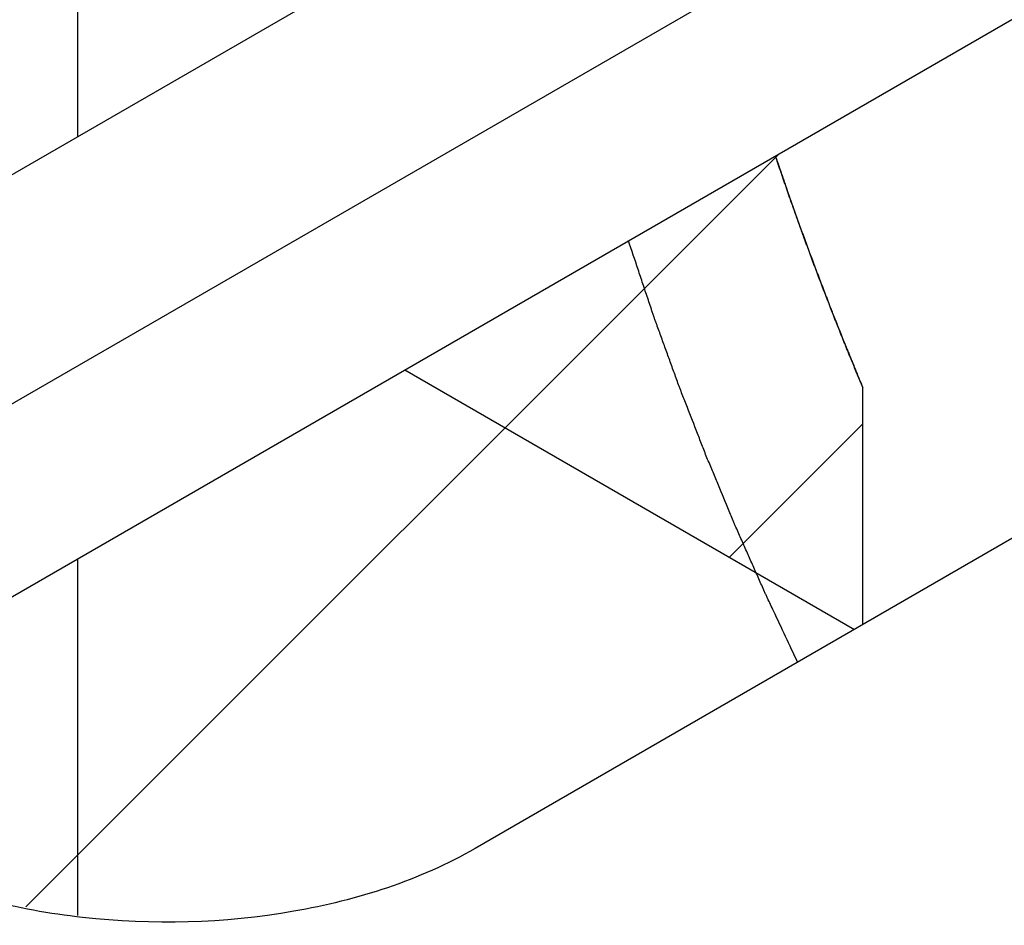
# Model space of a CAD drawing. Header units: inches. Extents: x 0 to 34, y 0 to 22.
# Tile 38 of 168: x 3.455 to 3.605, y 15.795 to 15.932. Entities that reach past the tile are written whole.
import ezdxf

# ---------------------------------------------------------------- set-up
doc = ezdxf.new("R2010")
doc.units = ezdxf.units.IN
doc.header["$LTSCALE"] = 1.87
doc.header["$MEASUREMENT"] = 0
doc.layers.get('0').update_dxf_attribs({"linetype": 'CONTINUOUS'})
for name, color, linetype in [('02___PRT_ALL_AXES', 7, 'CONTINUOUS'), ('BLUE_GOO', 7, 'CONTINUOUS'), ('CORE1_ACCELERANT', 7, 'CONTINUOUS'), ('CORE1_GLUE', 7, 'CONTINUOUS'), ('CORE2_GLUE', 7, 'CONTINUOUS')]:
    doc.layers.add(name, color=color, linetype=linetype)

msp = doc.modelspace()

# ---------------------------------------------------------------- linework, layer by layer
at = {"color": 7, "linetype": 'CONTINUOUS'}
for p, q in [((3.4637743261, 15.9937459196), (3.4637743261, 15.9146406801)), ((3.4637743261, 15.8503560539), (3.4637743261, 15.7960316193))]:
    msp.add_line(p, q, dxfattribs=at)
at = {"layer": '02___PRT_ALL_AXES', "color": 7, "linetype": 'CONTINUOUS'}
for p, q in [((3.8073324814, 16.1130068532), (3.4001893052, 15.8779274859)), ((3.4304044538, 15.8604816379), (3.83754763, 16.0955610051)), ((3.9315037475, 16.0413119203), (3.5243605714, 15.8062325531))]:
    msp.add_line(p, q, dxfattribs=at)
at = {"layer": '02___PRT_ALL_AXES', "color": 3, "linetype": 'CONTINUOUS'}
msp.add_line((3.4304044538, 15.8310887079), (3.83754763, 16.0661680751), dxfattribs=at)
at = {"layer": '02___PRT_ALL_AXES', "color": 7, "linetype": 'CONTINUOUS'}
msp.add_open_spline([(3.5243605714, 15.8062325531), (3.5159192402, 15.8013586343), (3.4959292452, 15.7950431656), (3.4650522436, 15.7942679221), (3.4366660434, 15.8012090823), (3.420873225, 15.8119628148), (3.4161033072, 15.8185392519)], degree=3, knots=[0, 0, 0, 0, 0.2520299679, 0.5295094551, 0.7899405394, 1, 1, 1, 1], dxfattribs=at)
at = {"layer": 'BLUE_GOO', "color": 2, "linetype": 'CONTINUOUS'}
msp.add_line((3.4559165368, 15.7973256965), (3.5706631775, 15.9120723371), dxfattribs=at)
at = {"layer": 'CORE1_ACCELERANT', "color": 7, "linetype": 'CONTINUOUS'}
for p, q in [((3.5136430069, 15.8791496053), (3.5821457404, 15.8395969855)), ((3.5834178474, 15.8403314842), (3.5834178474, 15.8764629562))]:
    msp.add_line(p, q, dxfattribs=at)
msp.add_open_spline([(3.5834178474, 15.8764629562), (3.5831554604, 15.8770980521), (3.5827618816, 15.8780506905), (3.5823027, 15.879162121), (3.5820403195, 15.8797971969), (3.5818435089, 15.8802735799), (3.5816467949, 15.8807496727), (3.5814989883, 15.8811075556), (3.5814008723, 15.8813448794), (3.5813593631, 15.8814456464), (3.5813276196, 15.8815218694), (3.5812905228, 15.8816141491), (3.5812231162, 15.8817830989), (3.5811281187, 15.8820205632), (3.5809753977, 15.8824026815), (3.5807847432, 15.8828795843), (3.5804795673, 15.8836430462), (3.5800980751, 15.8845972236), (3.5796405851, 15.8857423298), (3.5791819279, 15.886887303), (3.5787276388, 15.8880327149), (3.5781430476, 15.8895620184), (3.5775515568, 15.8910906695), (3.576964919, 15.8926197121), (3.5765172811, 15.8937659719), (3.5760978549, 15.8949141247), (3.5756708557, 15.8960617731), (3.5753167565, 15.8970182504), (3.5750331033, 15.8977834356), (3.5748204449, 15.8983572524), (3.5746076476, 15.898931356), (3.5744484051, 15.8993611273), (3.5743416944, 15.8996488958), (3.5742980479, 15.8997669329), (3.5742612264, 15.8998657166), (3.5742313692, 15.8999485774), (3.5741823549, 15.9000861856), (3.5741106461, 15.9002866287), (3.5739968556, 15.9006051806), (3.5738542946, 15.9010041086), (3.5736263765, 15.9016419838), (3.5733414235, 15.9024394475), (3.5730564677, 15.9032369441), (3.5728285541, 15.9038747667), (3.572685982, 15.9042738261), (3.572572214, 15.9045921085), (3.572500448, 15.9047932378), (3.5724515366, 15.9049296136), (3.5724215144, 15.9050144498), (3.5723836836, 15.9051253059), (3.5723390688, 15.9052549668), (3.572266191, 15.9054674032), (3.5721756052, 15.9057312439), (3.5720303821, 15.9061543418), (3.5718489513, 15.9066828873), (3.5716311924, 15.9073172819), (3.5713408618, 15.9081630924), (3.5708327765, 15.9096432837), (3.5703972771, 15.9109120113), (3.5701069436, 15.9117578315)], degree=3, knots=[0, 0, 0, 0, 0.0625, 0.09375, 0.109375, 0.125, 0.140625, 0.15625, 0.16015625, 0.1640625, 0.166015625, 0.16796875, 0.171875, 0.1796875, 0.1875, 0.203125, 0.21875, 0.25, 0.28125, 0.3125, 0.34375, 0.375, 0.4375, 0.46875, 0.5, 0.53125, 0.5625, 0.59375, 0.609375, 0.625, 0.640625, 0.65625, 0.66015625, 0.6640625, 0.666015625, 0.66796875, 0.671875, 0.6796875, 0.6875, 0.703125, 0.71875, 0.75, 0.78125, 0.796875, 0.8125, 0.8203125, 0.828125, 0.83203125, 0.833984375, 0.8359375, 0.83984375, 0.84375, 0.8515625, 0.859375, 0.875, 0.890625, 0.90625, 0.9375, 1, 1, 1, 1], dxfattribs=at)
at = {"layer": 'CORE1_GLUE', "color": 7, "linetype": 'CONTINUOUS'}
msp.add_open_spline([(3.573498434, 15.8346085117), (3.5728863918, 15.8359092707), (3.5716621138, 15.8385107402), (3.5702856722, 15.8414376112), (3.5693667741, 15.8433885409), (3.5689857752, 15.844201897), (3.5686766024, 15.8448514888), (3.568383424, 15.845505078), (3.567877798, 15.8466507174), (3.5671515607, 15.8482863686), (3.5662818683, 15.8502495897), (3.5654112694, 15.8522126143), (3.5646872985, 15.8538487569), (3.5641777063, 15.8549935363), (3.5638908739, 15.8556485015), (3.5636204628, 15.856306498), (3.5632768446, 15.8571279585), (3.5624566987, 15.8591003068), (3.5614992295, 15.8614012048), (3.5605396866, 15.8637018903), (3.5599953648, 15.8650170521), (3.5595757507, 15.8660020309), (3.5591996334, 15.8669923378), (3.5586829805, 15.8683108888), (3.5577858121, 15.8706192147), (3.5568866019, 15.872927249), (3.5561152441, 15.8749055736), (3.5557958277, 15.8757299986), (3.5555355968, 15.8763892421), (3.5552925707, 15.8770495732), (3.5548752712, 15.8782056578), (3.5542749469, 15.8798569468), (3.5535563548, 15.8818385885), (3.5529571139, 15.8834899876), (3.5524778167, 15.8848109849), (3.5521782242, 15.8856368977), (3.5519386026, 15.8862969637), (3.551788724, 15.8867110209), (3.5516840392, 15.8869978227), (3.5516238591, 15.8871664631), (3.5515623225, 15.8873530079), (3.5514858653, 15.887580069), (3.5513019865, 15.8881300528), (3.5510263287, 15.8889529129), (3.5506586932, 15.8900512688), (3.5502910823, 15.8911493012), (3.5498009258, 15.8926134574), (3.548943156, 15.8951756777), (3.5482079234, 15.8973718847), (3.5477177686, 15.8988360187)], degree=3, knots=[0, 0, 0, 0, 0.0625, 0.125, 0.140625, 0.15625, 0.1640625, 0.171875, 0.1875, 0.21875, 0.25, 0.28125, 0.3125, 0.328125, 0.3359375, 0.34375, 0.359375, 0.375, 0.4375, 0.46875, 0.484375, 0.5, 0.515625, 0.53125, 0.5625, 0.625, 0.640625, 0.65625, 0.6640625, 0.671875, 0.6875, 0.71875, 0.75, 0.78125, 0.796875, 0.8125, 0.8203125, 0.828125, 0.83203125, 0.833984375, 0.8359375, 0.83984375, 0.84375, 0.859375, 0.875, 0.890625, 0.90625, 0.9375, 1, 1, 1, 1], dxfattribs=at)
at = {"layer": 'CORE2_GLUE', "color": 7, "linetype": 'CONTINUOUS'}
for p, q in [((3.5136430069, 15.8791496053), (3.5821457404, 15.8395969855)), ((3.5834178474, 15.8403314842), (3.5834178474, 15.8764629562))]:
    msp.add_line(p, q, dxfattribs=at)
at = {"layer": 'CORE2_GLUE', "color": 2, "linetype": 'CONTINUOUS'}
msp.add_line((3.5631050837, 15.8505908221), (3.5834178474, 15.8709035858), dxfattribs=at)
at = {"layer": 'CORE2_GLUE', "color": 7, "linetype": 'CONTINUOUS'}
msp.add_open_spline([(3.5701069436, 15.9117578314), (3.5703246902, 15.9111198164), (3.5706513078, 15.9101627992), (3.5710323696, 15.9090462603), (3.5712501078, 15.9084082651), (3.5714134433, 15.9079296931), (3.5715766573, 15.9074514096), (3.5716994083, 15.9070918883), (3.5717807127, 15.9068534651), (3.5718153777, 15.9067522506), (3.5718412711, 15.906675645), (3.5718738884, 15.9065830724), (3.5719340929, 15.9064136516), (3.5720184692, 15.9061754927), (3.5721543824, 15.9057922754), (3.5723239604, 15.9053139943), (3.5725954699, 15.9045483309), (3.5729347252, 15.9035913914), (3.5733421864, 15.9024430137), (3.5737484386, 15.9012946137), (3.5741591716, 15.9001463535), (3.574728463, 15.8986160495), (3.5752907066, 15.8970854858), (3.5758578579, 15.8955551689), (3.5762755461, 15.8944069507), (3.5767214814, 15.8932605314), (3.5771598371, 15.8921136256), (3.5775268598, 15.8911579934), (3.5778201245, 15.8903934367), (3.5780400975, 15.8898200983), (3.5782601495, 15.8892464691), (3.5784249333, 15.8888170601), (3.5785351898, 15.8885295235), (3.5785805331, 15.8884115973), (3.5786182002, 15.8883128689), (3.5786507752, 15.8882301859), (3.5787054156, 15.8880929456), (3.5787847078, 15.8878929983), (3.5789108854, 15.8875752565), (3.5790688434, 15.8871773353), (3.5793214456, 15.8865410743), (3.5796372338, 15.885745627), (3.5799530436, 15.884950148), (3.5802056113, 15.8843139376), (3.5803636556, 15.88391589), (3.5804896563, 15.8835984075), (3.5805693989, 15.8833977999), (3.5806232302, 15.8832617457), (3.5806571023, 15.8831771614), (3.5807026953, 15.8830668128), (3.5807556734, 15.8829376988), (3.5808426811, 15.8827261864), (3.5809506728, 15.8824634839), (3.5811238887, 15.8820422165), (3.5813402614, 15.881515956), (3.5815999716, 15.8808843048), (3.5819462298, 15.8800421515), (3.5825521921, 15.8785683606), (3.5830715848, 15.877305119), (3.5834178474, 15.8764629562)], degree=3, knots=[0, 0, 0, 0, 0.0625, 0.09375, 0.109375, 0.125, 0.140625, 0.15625, 0.16015625, 0.1640625, 0.166015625, 0.16796875, 0.171875, 0.1796875, 0.1875, 0.203125, 0.21875, 0.25, 0.28125, 0.3125, 0.34375, 0.375, 0.4375, 0.46875, 0.5, 0.53125, 0.5625, 0.59375, 0.609375, 0.625, 0.640625, 0.65625, 0.66015625, 0.6640625, 0.666015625, 0.66796875, 0.671875, 0.6796875, 0.6875, 0.703125, 0.71875, 0.75, 0.78125, 0.796875, 0.8125, 0.8203125, 0.828125, 0.83203125, 0.833984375, 0.8359375, 0.83984375, 0.84375, 0.8515625, 0.859375, 0.875, 0.890625, 0.90625, 0.9375, 1, 1, 1, 1], dxfattribs=at)

doc.saveas('drawing.dxf')
